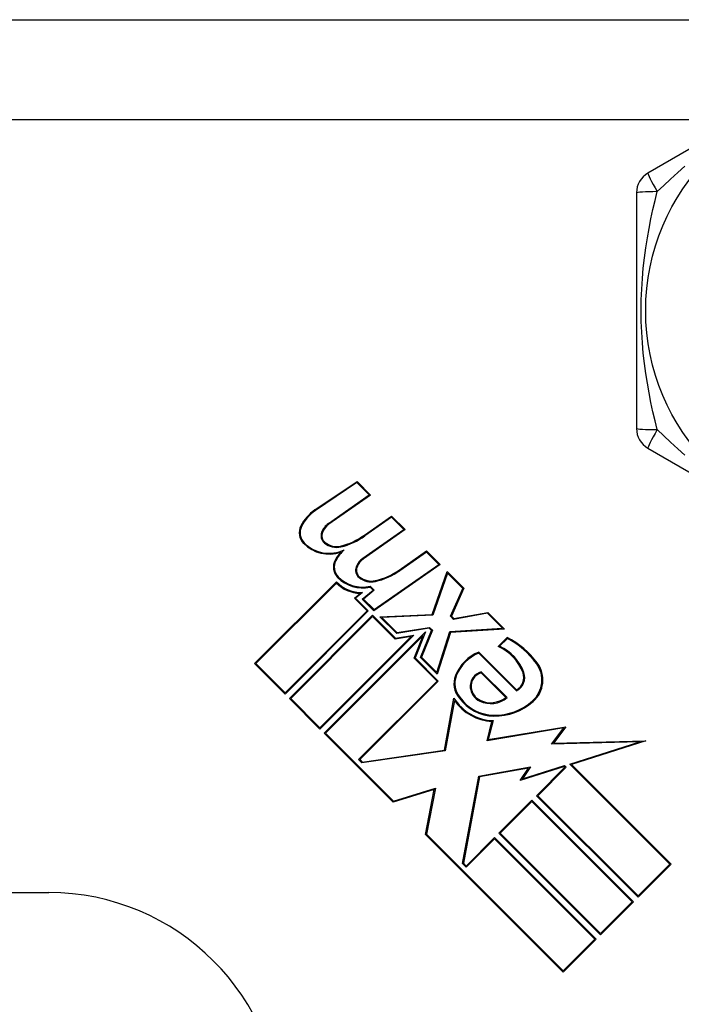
# Model space of a CAD drawing. Header units: inches. Extents: x 10 to 196, y 10 to 109.
# Tile 201 of 239: x 32.07 to 32.638, y 75.123 to 75.969. Entities that reach past the tile are written whole.
import ezdxf

# ---------------------------------------------------------------- set-up
doc = ezdxf.new("R2010")
doc.units = ezdxf.units.IN
doc.header["$MEASUREMENT"] = 0
doc.layers.add('Visible Edges(ANSI)', color=7, linetype='Continuous', lineweight=25)
doc.layers.add('Visible Tangent Edges(ANSI)', color=7, linetype='Continuous', lineweight=25)

msp = doc.modelspace()

# ---------------------------------------------------------------- linework, layer by layer
at = {"layer": 'Visible Edges(ANSI)'}
for p, q in [((31.38073, 75.96902), (32.95873, 75.96902)), ((32.78489, 75.93837), (32.60969, 75.83722)), ((32.59985, 75.82017), (32.59985, 75.61787)), ((32.60969, 75.60082), (32.78489, 75.49967)), ((32.32346, 75.5478), (32.35965, 75.57221)), ((32.35955, 75.57125), (32.32388, 75.54718)), ((32.37015, 75.56065), (32.35955, 75.57125)), ((32.35965, 75.57221), (32.37131, 75.56055)), ((32.33501, 75.53604), (32.37015, 75.56065)), ((32.37131, 75.56055), (32.33544, 75.53543)), ((32.36594, 75.52614), (32.38934, 75.54252)), ((32.38925, 75.54155), (32.36638, 75.52553)), ((32.39984, 75.53096), (32.38925, 75.54155)), ((32.38934, 75.54252), (32.401, 75.53085)), ((32.3647, 75.50635), (32.39984, 75.53096)), ((32.401, 75.53085), (32.36513, 75.50574)), ((32.39591, 75.49618), (32.4193, 75.51256)), ((32.41922, 75.51158), (32.39634, 75.49556)), ((32.42981, 75.50099), (32.41922, 75.51158)), ((32.4193, 75.51256), (32.43097, 75.50089)), ((32.43097, 75.50089), (32.3742, 75.46114)), ((32.37428, 75.46212), (32.42981, 75.50099)), ((32.42418, 75.45804), (32.43707, 75.49479)), ((32.43738, 75.49342), (32.42472, 75.45731)), ((32.43707, 75.49479), (32.45139, 75.48047)), ((32.45049, 75.48031), (32.43738, 75.49342)), ((32.2716, 75.41577), (32.34187, 75.48604)), ((32.34187, 75.48498), (32.27266, 75.41577)), ((32.37337, 75.47894), (32.37081, 75.4815)), ((32.37105, 75.48232), (32.37448, 75.47889)), ((32.43988, 75.45644), (32.45049, 75.48031)), ((32.45139, 75.48047), (32.44078, 75.45661)), ((32.35734, 75.4719), (32.36231, 75.47608)), ((32.36826, 75.46098), (32.35734, 75.4719)), ((32.36436, 75.47682), (32.35845, 75.47186)), ((32.35845, 75.47186), (32.36932, 75.46098)), ((32.36415, 75.47119), (32.37337, 75.47894)), ((32.37448, 75.47889), (32.36526, 75.47114)), ((32.3742, 75.46114), (32.36415, 75.47119)), ((32.36526, 75.47114), (32.37428, 75.46212)), ((32.29786, 75.39058), (32.36826, 75.46098)), ((32.36932, 75.46098), (32.29786, 75.38952)), ((32.30157, 75.38581), (32.37303, 75.45727)), ((32.37303, 75.45621), (32.30263, 75.38581)), ((32.37303, 75.45727), (32.39263, 75.43767)), ((32.39237, 75.43687), (32.37303, 75.45621)), ((32.37926, 75.45608), (32.42418, 75.45804)), ((32.39371, 75.44163), (32.37926, 75.45608)), ((32.42472, 75.45731), (32.381, 75.4554)), ((32.381, 75.4554), (32.39397, 75.44243)), ((32.44265, 75.45368), (32.43988, 75.45644)), ((32.44078, 75.45661), (32.4429, 75.45449)), ((32.47182, 75.45898), (32.44265, 75.45368)), ((32.4429, 75.45449), (32.47207, 75.45979)), ((32.48468, 75.44612), (32.47182, 75.45898)), ((32.47207, 75.45979), (32.48639, 75.44547)), ((32.39397, 75.44243), (32.42201, 75.44687)), ((32.42201, 75.44687), (32.42449, 75.44439)), ((32.40843, 75.44017), (32.32782, 75.35956)), ((32.32782, 75.36062), (32.40627, 75.43907)), ((32.33153, 75.35585), (32.41861, 75.44292)), ((32.41653, 75.43979), (32.33259, 75.35585)), ((32.40627, 75.43907), (32.39237, 75.43687)), ((32.39263, 75.43767), (32.40843, 75.44017)), ((32.42175, 75.44607), (32.39371, 75.44163)), ((32.40874, 75.4205), (32.41653, 75.43979)), ((32.41861, 75.44292), (32.40962, 75.42068)), ((32.41426, 75.42108), (32.42361, 75.44421)), ((32.42449, 75.44439), (32.41514, 75.42126)), ((32.42361, 75.44421), (32.42175, 75.44607)), ((32.42824, 75.40816), (32.43942, 75.44327)), ((32.43998, 75.44255), (32.42858, 75.40676)), ((32.43942, 75.44327), (32.48468, 75.44612)), ((32.48639, 75.44547), (32.43998, 75.44255)), ((32.48082, 75.43036), (32.48877, 75.43831)), ((32.48891, 75.43739), (32.48213, 75.43061)), ((32.42858, 75.40676), (32.41426, 75.42108)), ((32.41514, 75.42126), (32.42824, 75.40816)), ((32.49659, 75.39232), (32.4642, 75.42471)), ((32.46438, 75.42558), (32.49673, 75.39323)), ((32.29786, 75.38952), (32.2716, 75.41577)), ((32.27266, 75.41577), (32.29786, 75.39058)), ((32.42845, 75.40079), (32.40874, 75.4205)), ((32.40962, 75.42068), (32.42951, 75.40079)), ((32.48745, 75.3866), (32.46623, 75.40782)), ((32.46646, 75.40866), (32.48857, 75.38655)), ((32.36096, 75.33331), (32.42845, 75.40079)), ((32.42951, 75.40079), (32.36203, 75.33331)), ((32.32782, 75.35956), (32.30157, 75.38581)), ((32.30263, 75.38581), (32.32782, 75.36062)), ((32.43481, 75.34139), (32.4429, 75.38607)), ((32.4433, 75.3841), (32.43545, 75.34073)), ((32.47146, 75.34948), (32.47559, 75.36604)), ((32.47654, 75.36675), (32.47247, 75.35041)), ((32.39066, 75.29671), (32.33153, 75.35585)), ((32.33259, 75.35585), (32.39087, 75.29756)), ((32.53743, 75.36052), (32.47146, 75.34948)), ((32.47247, 75.35041), (32.53916, 75.36157)), ((32.52685, 75.34647), (32.53743, 75.36052)), ((32.53916, 75.36157), (32.52838, 75.34726)), ((32.60265, 75.34846), (32.52685, 75.34647)), ((32.52838, 75.34726), (32.60797, 75.34935)), ((32.54246, 75.32948), (32.60265, 75.34846)), ((32.60797, 75.34935), (32.54386, 75.32913)), ((32.43545, 75.34073), (32.3639, 75.33037)), ((32.36417, 75.33116), (32.43481, 75.34139)), ((32.3639, 75.33037), (32.36096, 75.33331)), ((32.36203, 75.33331), (32.36417, 75.33116)), ((32.50173, 75.31664), (32.53802, 75.32808)), ((32.53802, 75.32808), (32.53942, 75.32668)), ((32.62852, 75.24342), (32.54246, 75.32948)), ((32.54386, 75.32913), (32.62958, 75.24342)), ((32.46427, 75.31911), (32.50868, 75.32694)), ((32.50707, 75.32589), (32.46491, 75.31846)), ((32.53781, 75.32723), (32.49991, 75.31528)), ((32.49991, 75.31528), (32.50707, 75.32589)), ((32.50868, 75.32694), (32.50173, 75.31664)), ((32.51396, 75.30228), (32.53836, 75.32668)), ((32.53942, 75.32668), (32.51503, 75.30228)), ((32.53836, 75.32668), (32.53781, 75.32723)), ((32.45033, 75.24394), (32.46427, 75.31911)), ((32.46491, 75.31846), (32.45114, 75.24419)), ((32.42602, 75.30752), (32.39066, 75.29671)), ((32.39087, 75.29756), (32.42699, 75.30861)), ((32.41851, 75.26887), (32.42602, 75.30752)), ((32.42699, 75.30861), (32.41932, 75.26912)), ((32.48161, 75.26993), (32.50999, 75.2983)), ((32.50999, 75.29724), (32.48268, 75.26993)), ((32.50999, 75.2983), (32.59723, 75.21107)), ((32.59617, 75.21107), (32.50999, 75.29724)), ((32.6012, 75.21504), (32.51396, 75.30228)), ((32.51503, 75.30228), (32.6012, 75.2161)), ((32.53677, 75.15061), (32.41851, 75.26887)), ((32.41932, 75.26912), (32.53677, 75.15167)), ((32.56885, 75.18269), (32.48161, 75.26993)), ((32.48268, 75.26993), (32.56885, 75.18375)), ((32.45351, 75.24182), (32.4779, 75.26622)), ((32.4779, 75.26516), (32.45351, 75.24076)), ((32.4779, 75.26622), (32.56514, 75.17898)), ((32.56408, 75.17898), (32.4779, 75.26516)), ((32.45351, 75.24076), (32.45033, 75.24394)), ((32.45114, 75.24419), (32.45351, 75.24182)), ((32.6012, 75.2161), (32.62852, 75.24342)), ((32.62958, 75.24342), (32.6012, 75.21504)), ((32.04875, 75.21902), (32.09473, 75.21902)), ((32.56885, 75.18375), (32.59617, 75.21107)), ((32.59723, 75.21107), (32.56885, 75.18269)), ((32.53677, 75.15167), (32.56408, 75.17898)), ((32.56514, 75.17898), (32.53677, 75.15061))]:
    msp.add_line(p, q, dxfattribs=at)
msp.add_circle((32.79473, 75.71902), 0.18701, dxfattribs=at)
for centre, radius, start, end in [((32.61953, 75.82017), 0.01969, 120, 180), ((32.61953, 75.61787), 0.01969, 180, 240), ((32.34359, 75.51796), 0.036, 124, 153.47479), ((32.34359, 75.51796), 0.03525, 124, 153.47479), ((32.32312, 75.52817), 0.01313, 153.47479, 224.6788), ((32.32312, 75.52817), 0.01237, 153.47479, 224.6788), ((32.34426, 75.52283), 0.01613, 125.00762, 158.54875), ((32.34426, 75.52283), 0.01538, 124.9922, 158.54875), ((32.33693, 75.52571), 0.00825, 158.54875, 231.10268), ((32.33693, 75.52571), 0.0075, 158.54875, 231.10268), ((32.33192, 75.57327), 0.05812, 283.55841, 305.82565), ((32.33192, 75.57327), 0.05887, 283.55241, 305.82038), ((32.33562, 75.54053), 0.0307, 224.6788, 288.95078), ((32.33562, 75.54053), 0.02995, 224.6788, 295.8136), ((32.34211, 75.53213), 0.0165, 231.10268, 282.63011), ((32.34211, 75.53213), 0.01575, 231.10268, 282.60833), ((32.3726, 75.4877), 0.036, 138.6169, 151.9928), ((32.3726, 75.4877), 0.03525, 132.77691, 151.9928), ((32.37395, 75.49314), 0.01613, 125, 158.55712), ((32.37395, 75.49314), 0.01537, 125, 158.55712), ((32.352, 75.49865), 0.01267, 151.9928, 224.47765), ((32.352, 75.49865), 0.01192, 151.9928, 224.47765), ((32.36662, 75.49602), 0.00825, 158.55712, 231.03001), ((32.36662, 75.49602), 0.0075, 158.55712, 231.03001), ((32.36436, 75.5108), 0.03, 224.47765, 282.41137), ((32.36436, 75.5108), 0.02925, 224.47765, 283.21233), ((32.37181, 75.50244), 0.0165, 231.03001, 282.59924), ((32.37181, 75.50244), 0.01575, 231.03001, 282.59924), ((32.36257, 75.54379), 0.05813, 282.59924, 305), ((32.36257, 75.54379), 0.05887, 282.59924, 305), ((32.36353, 75.5068), 0.03, 223.79525, 271.5849), ((32.36353, 75.5068), 0.03075, 225.22218, 267.73389), ((32.45354, 75.3711), 0.07589, 36.56052, 62.33425), ((32.46618, 75.3949), 0.03836, 19.67838, 67.56091), ((32.46618, 75.3949), 0.03911, 19.67838, 65.92418), ((32.45354, 75.3711), 0.07514, 36.56052, 61.91414), ((32.4771, 75.39271), 0.03525, 111.15553, 158.84447), ((32.4771, 75.39271), 0.0345, 111.96432, 158.84447), ((32.49468, 75.40161), 0.02391, 311.56465, 36.56052), ((32.49468, 75.40161), 0.02466, 311.56465, 36.56052), ((32.46195, 75.39857), 0.019, 158.84447, 220.08017), ((32.46195, 75.39857), 0.01825, 158.84447, 220.17574), ((32.46962, 75.39637), 0.01268, 104.42104, 186.16516), ((32.46962, 75.39637), 0.01193, 106.45471, 186.16516), ((32.491, 75.40378), 0.01275, 295.99073, 19.67838), ((32.491, 75.40378), 0.012, 298.52609, 19.67838), ((32.47136, 75.39656), 0.01444, 186.16516, 244.37968), ((32.47136, 75.39656), 0.01369, 186.16516, 244.37968), ((32.47785, 75.40798), 0.04125, 212.07905, 268.17854), ((32.47785, 75.40798), 0.042, 214.6582, 266.91395), ((32.47785, 75.40798), 0.03735, 215.40854, 269.16843), ((32.47785, 75.40798), 0.0366, 215.36041, 269.16843), ((32.47452, 75.40315), 0.02175, 244.37968, 310.22603), ((32.47452, 75.40315), 0.021, 244.37968, 307.99755), ((32.47803, 75.42039), 0.04976, 269.16843, 311.56465), ((32.47803, 75.42039), 0.04901, 269.16843, 311.56465), ((32.09473, 75.01902), 0.2, 0, 90)]:
    msp.add_arc(centre, radius, start, end, dxfattribs=at)
at = {"layer": 'Visible Tangent Edges(ANSI)'}
msp.add_line((32.68902, 75.88302), (31.87218, 75.88302), dxfattribs=at)
at = {"layer": 'Visible Tangent Edges(ANSI)', "flags": 128}
for points in [[(32.61763, 75.82127), (32.6233, 75.82669), (32.62915, 75.83214), (32.63521, 75.83761), (32.64146, 75.84308)], [(32.61763, 75.61677), (32.61577, 75.62439), (32.61397, 75.63219), (32.61226, 75.64017), (32.61066, 75.64832), (32.60917, 75.65663), (32.60784, 75.66509), (32.60666, 75.67372), (32.60566, 75.6825), (32.60486, 75.69145), (32.60427, 75.70055), (32.60391, 75.70977), (32.60378, 75.71906), (32.60391, 75.72835), (32.60427, 75.73757), (32.60486, 75.74667), (32.60567, 75.75563), (32.60667, 75.7644), (32.60784, 75.77301), (32.60918, 75.78146), (32.61066, 75.78974), (32.61226, 75.79787), (32.61397, 75.80584), (32.61577, 75.81364), (32.61763, 75.82127)], [(32.64145, 75.59497), (32.63521, 75.60042), (32.62916, 75.60589), (32.6233, 75.61135), (32.61763, 75.61677)]]:
    msp.add_lwpolyline(points, dxfattribs=at)
at = {"layer": 'Visible Tangent Edges(ANSI)'}
for centre, major_axis, start_param, end_param in [((32.61953, 75.82017), (-0.00984, 0.01705), 0, 1.474012), ((32.61953, 75.82017), (-0.01969, 0), 4.809173, 6.283185), ((32.61953, 75.61787), (-0.01969, 0), 0, 1.474012), ((32.61953, 75.61787), (-0.00984, -0.01705), 4.809173, 6.283185)]:
    msp.add_ellipse(centre, major_axis=major_axis, ratio=0.056054, start_param=start_param, end_param=end_param, dxfattribs=at)

doc.saveas('drawing.dxf')
